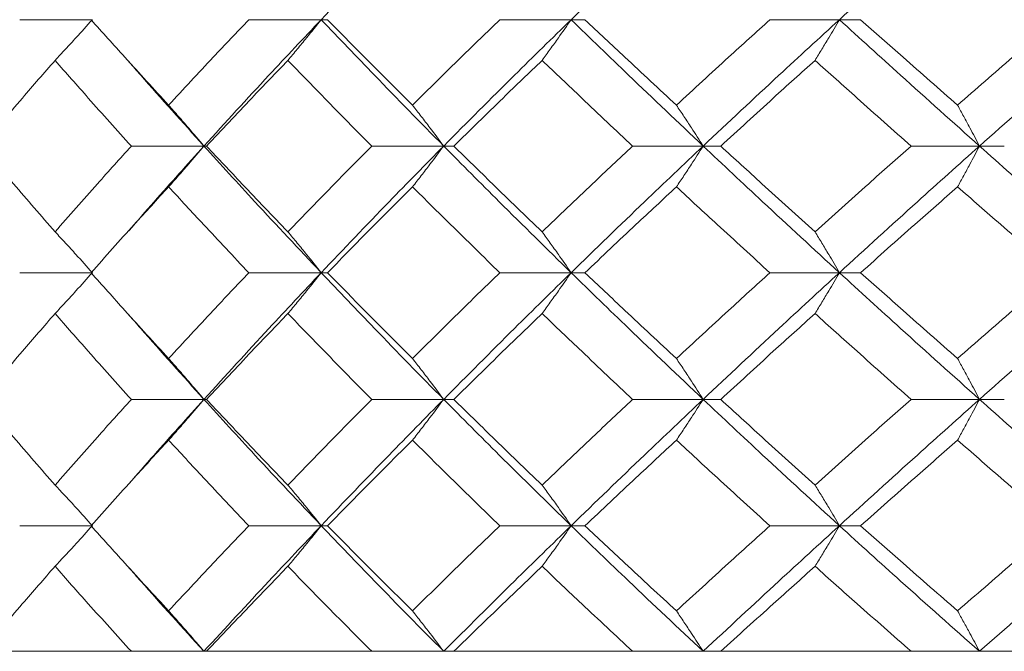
# Model space of a CAD drawing. Header units: inches. Extents: x -4.1 to 22.6, y -10.2 to 17.8.
# Tile 78 of 142: x 11.395 to 11.87, y -0.387 to -0.082. Entities that reach past the tile are written whole.
import ezdxf

# ---------------------------------------------------------------- set-up
doc = ezdxf.new("R2010")
doc.units = ezdxf.units.IN
doc.header["$MEASUREMENT"] = 0

msp = doc.modelspace()

# ---------------------------------------------------------------- linework, layer by layer
at = {"color": 7, "linetype": 'Continuous', "lineweight": 15}
for p, q in [((11.43024, -0.08234), (11.39519, -0.08234)), ((11.54067, -0.08234), (11.50574, -0.08234)), ((11.54067, -0.08234), (11.54371, -0.08234)), ((11.66126, -0.08234), (11.62684, -0.08234)), ((11.66126, -0.08234), (11.66794, -0.08234)), ((11.7907, -0.08234), (11.75717, -0.08234)), ((11.7907, -0.08234), (11.80094, -0.08234)), ((11.4841, -0.1433), (11.44907, -0.1433)), ((11.4841, -0.1433), (11.48531, -0.1433)), ((11.59977, -0.1433), (11.56505, -0.1433)), ((11.59977, -0.1433), (11.60464, -0.1433)), ((11.72496, -0.1433), (11.69094, -0.1433)), ((11.72496, -0.1433), (11.73343, -0.1433)), ((11.85829, -0.1433), (11.82534, -0.1433)), ((11.85829, -0.1433), (11.87027, -0.1433)), ((11.44746, -0.18452), (11.44743, -0.18452)), ((11.43024, -0.20442), (11.39519, -0.20442)), ((11.54067, -0.20442), (11.50574, -0.20442)), ((11.54067, -0.20442), (11.54371, -0.20442)), ((11.66126, -0.20442), (11.62684, -0.20442)), ((11.66126, -0.20442), (11.66794, -0.20442)), ((11.7907, -0.20442), (11.75717, -0.20442)), ((11.7907, -0.20442), (11.80094, -0.20442)), ((11.4841, -0.26554), (11.44907, -0.26554)), ((11.4841, -0.26554), (11.48531, -0.26554)), ((11.59977, -0.26554), (11.56505, -0.26554)), ((11.59977, -0.26554), (11.60464, -0.26554)), ((11.72496, -0.26554), (11.69094, -0.26554)), ((11.72496, -0.26554), (11.73343, -0.26554)), ((11.85829, -0.26554), (11.82534, -0.26554)), ((11.85829, -0.26554), (11.87027, -0.26554)), ((11.44746, -0.30669), (11.44743, -0.30669)), ((11.43024, -0.3265), (11.39519, -0.3265)), ((11.54067, -0.3265), (11.50574, -0.3265)), ((11.54067, -0.3265), (11.54371, -0.3265)), ((11.66126, -0.3265), (11.62684, -0.3265)), ((11.66126, -0.3265), (11.66794, -0.3265)), ((11.7907, -0.3265), (11.75717, -0.3265)), ((11.7907, -0.3265), (11.80094, -0.3265)), ((11.00063, -0.38712), (13.93663, -0.38712)), ((11.44907, -0.38712), (11.37676, -0.38712)), ((11.56505, -0.38712), (11.48531, -0.38712)), ((11.69094, -0.38712), (11.60464, -0.38712)), ((11.82534, -0.38712), (11.73343, -0.38712)), ((11.9668, -0.38712), (11.87027, -0.38712))]:
    msp.add_line(p, q, dxfattribs=at)
for points, knots in [([(11.54067, -0.08234), (11.55154, -0.07099), (11.57093, -0.05075), (11.59097, -0.03058), (11.59977, -0.02172)], [0, 0, 0, 0, 0.560759, 1, 1, 1, 1]), ([(11.66126, -0.08234), (11.67301, -0.07099), (11.69397, -0.05075), (11.7155, -0.03058), (11.72496, -0.02172)], [0, 0, 0, 0, 0.560759, 1, 1, 1, 1]), ([(11.7907, -0.08234), (11.8032, -0.07099), (11.8255, -0.05075), (11.84829, -0.03058), (11.85829, -0.02172)], [0, 0, 0, 0, 0.560759, 1, 1, 1, 1]), ([(11.41225, -0.10197), (11.41394, -0.10017), (11.41731, -0.09656), (11.42332, -0.09003), (11.42761, -0.08526), (11.43024, -0.08234)], [0, 0, 0, 0, 0.279168, 0.558336, 1, 1, 1, 1]), ([(11.46705, -0.12361), (11.45997, -0.1159), (11.44735, -0.10213), (11.43503, -0.08838), (11.42962, -0.08234)], [0, 0, 0, 0, 0.560339, 1, 1, 1, 1]), ([(11.46705, -0.12361), (11.47419, -0.1159), (11.48693, -0.10213), (11.5, -0.08838), (11.50574, -0.08234)], [0, 0, 0, 0, 0.560339, 1, 1, 1, 1]), ([(11.4841, -0.1433), (11.49449, -0.1319), (11.51302, -0.11156), (11.53222, -0.09126), (11.54067, -0.08234)], [0, 0, 0, 0, 0.560458, 1, 1, 1, 1]), ([(11.52459, -0.10197), (11.5261, -0.10017), (11.52911, -0.09656), (11.53448, -0.09003), (11.53832, -0.08526), (11.54067, -0.08234)], [0, 0, 0, 0, 0.279168, 0.558336, 1, 1, 1, 1]), ([(11.59977, -0.1433), (11.58857, -0.1319), (11.56858, -0.11156), (11.54919, -0.09126), (11.54067, -0.08234)], [0, 0, 0, 0, 0.560458, 1, 1, 1, 1]), ([(11.58472, -0.12361), (11.57699, -0.1159), (11.56319, -0.10213), (11.54966, -0.08838), (11.54371, -0.08234)], [0, 0, 0, 0, 0.560339, 1, 1, 1, 1]), ([(11.58472, -0.12361), (11.59251, -0.1159), (11.60642, -0.10213), (11.6206, -0.08838), (11.62684, -0.08234)], [0, 0, 0, 0, 0.560339, 1, 1, 1, 1]), ([(11.59977, -0.1433), (11.6111, -0.1319), (11.63131, -0.11156), (11.65211, -0.09126), (11.66126, -0.08234)], [0, 0, 0, 0, 0.560458, 1, 1, 1, 1]), ([(11.64727, -0.10197), (11.64858, -0.10017), (11.65121, -0.09656), (11.65588, -0.09003), (11.65921, -0.08526), (11.66126, -0.08234)], [0, 0, 0, 0, 0.279168, 0.558336, 1, 1, 1, 1]), ([(11.72496, -0.1433), (11.71292, -0.1319), (11.69145, -0.11156), (11.67048, -0.09126), (11.66126, -0.08234)], [0, 0, 0, 0, 0.560458, 1, 1, 1, 1]), ([(11.71208, -0.12361), (11.70377, -0.1159), (11.68894, -0.10213), (11.67435, -0.08838), (11.66794, -0.08234)], [0, 0, 0, 0, 0.560339, 1, 1, 1, 1]), ([(11.71208, -0.12361), (11.72043, -0.1159), (11.73535, -0.10213), (11.7505, -0.08838), (11.75717, -0.08234)], [0, 0, 0, 0, 0.560339, 1, 1, 1, 1]), ([(11.72496, -0.1433), (11.7371, -0.1319), (11.75877, -0.11156), (11.78095, -0.09126), (11.7907, -0.08234)], [0, 0, 0, 0, 0.560458, 1, 1, 1, 1]), ([(11.77895, -0.10197), (11.78005, -0.10017), (11.78226, -0.09656), (11.78618, -0.09003), (11.78898, -0.08526), (11.7907, -0.08234)], [0, 0, 0, 0, 0.279168, 0.558336, 1, 1, 1, 1]), ([(11.85829, -0.1433), (11.84555, -0.1319), (11.82282, -0.11156), (11.80051, -0.09126), (11.7907, -0.08234)], [0, 0, 0, 0, 0.560458, 1, 1, 1, 1]), ([(11.84772, -0.12361), (11.83893, -0.1159), (11.82325, -0.10213), (11.80775, -0.08838), (11.80094, -0.08234)], [0, 0, 0, 0, 0.560339, 1, 1, 1, 1]), ([(11.84772, -0.12361), (11.85655, -0.1159), (11.87231, -0.10213), (11.88827, -0.08838), (11.89529, -0.08234)], [0, 0, 0, 0, 0.560339, 1, 1, 1, 1]), ([(11.85829, -0.1433), (11.87112, -0.1319), (11.89401, -0.11156), (11.91732, -0.09126), (11.92756, -0.08234)], [0, 0, 0, 0, 0.560458, 1, 1, 1, 1]), ([(11.37676, -0.1433), (11.3833, -0.13557), (11.39496, -0.12179), (11.40697, -0.10803), (11.41225, -0.10197)], [0, 0, 0, 0, 0.5602736, 1, 1, 1, 1]), ([(11.44907, -0.1433), (11.44211, -0.13557), (11.42968, -0.12179), (11.41757, -0.10803), (11.41225, -0.10197)], [0, 0, 0, 0, 0.560274, 1, 1, 1, 1]), ([(11.4841, -0.1433), (11.47383, -0.1319), (11.46157, -0.1183), (11.44976, -0.10473), (11.44785, -0.10253)], [0, 0, 0, 0, 0.838354, 1, 1, 1, 1]), ([(11.48531, -0.1433), (11.49257, -0.13557), (11.50551, -0.12179), (11.51876, -0.10803), (11.52459, -0.10197)], [0, 0, 0, 0, 0.560274, 1, 1, 1, 1]), ([(11.56505, -0.1433), (11.55742, -0.13557), (11.5438, -0.12179), (11.53046, -0.10803), (11.52459, -0.10197)], [0, 0, 0, 0, 0.560274, 1, 1, 1, 1]), ([(11.60464, -0.1433), (11.61253, -0.13557), (11.62661, -0.12179), (11.64096, -0.10803), (11.64727, -0.10197)], [0, 0, 0, 0, 0.560274, 1, 1, 1, 1]), ([(11.69094, -0.1433), (11.68272, -0.13557), (11.66805, -0.12179), (11.65362, -0.10803), (11.64727, -0.10197)], [0, 0, 0, 0, 0.560274, 1, 1, 1, 1]), ([(11.73343, -0.1433), (11.74187, -0.13557), (11.75693, -0.12179), (11.77223, -0.10803), (11.77895, -0.10197)], [0, 0, 0, 0, 0.560274, 1, 1, 1, 1]), ([(11.82534, -0.1433), (11.81663, -0.13557), (11.80107, -0.12179), (11.78571, -0.10803), (11.77895, -0.10197)], [0, 0, 0, 0, 0.560274, 1, 1, 1, 1]), ([(11.46705, -0.12361), (11.46865, -0.12541), (11.47184, -0.12903), (11.47754, -0.13557), (11.48161, -0.14036), (11.4841, -0.1433)], [0, 0, 0, 0, 0.27887, 0.557739, 1, 1, 1, 1]), ([(11.58472, -0.12361), (11.58613, -0.12541), (11.58895, -0.12903), (11.59398, -0.13557), (11.59757, -0.14036), (11.59977, -0.1433)], [0, 0, 0, 0, 0.27887, 0.557739, 1, 1, 1, 1]), ([(11.71208, -0.12361), (11.71328, -0.12541), (11.7157, -0.12903), (11.72, -0.13557), (11.72307, -0.14036), (11.72496, -0.1433)], [0, 0, 0, 0, 0.27887, 0.557739, 1, 1, 1, 1]), ([(11.84772, -0.12361), (11.84871, -0.12541), (11.85069, -0.12903), (11.85422, -0.13557), (11.85675, -0.14036), (11.85829, -0.1433)], [0, 0, 0, 0, 0.27887, 0.557739, 1, 1, 1, 1]), ([(11.41225, -0.1847), (11.40554, -0.17696), (11.39355, -0.16316), (11.38189, -0.14936), (11.37676, -0.1433)], [0, 0, 0, 0, 0.560136, 1, 1, 1, 1]), ([(11.41225, -0.1847), (11.41904, -0.17696), (11.43115, -0.16316), (11.44359, -0.14936), (11.44907, -0.1433)], [0, 0, 0, 0, 0.560136, 1, 1, 1, 1]), ([(11.44789, -0.18416), (11.45193, -0.1795), (11.46374, -0.16587), (11.47603, -0.15225), (11.4841, -0.1433)], [0, 0, 0, 0, 0.3421281, 1, 1, 1, 1]), ([(11.46705, -0.163), (11.46865, -0.16119), (11.47184, -0.15758), (11.47754, -0.15103), (11.48161, -0.14624), (11.4841, -0.1433)], [0, 0, 0, 0, 0.278775, 0.557551, 1, 1, 1, 1]), ([(11.54067, -0.20442), (11.52993, -0.193), (11.51077, -0.17262), (11.49225, -0.15225), (11.4841, -0.1433)], [0, 0, 0, 0, 0.5601553, 1, 1, 1, 1]), ([(11.52459, -0.1847), (11.51718, -0.17696), (11.50394, -0.16316), (11.49101, -0.14936), (11.48531, -0.1433)], [0, 0, 0, 0, 0.560136, 1, 1, 1, 1]), ([(11.52459, -0.1847), (11.53207, -0.17696), (11.54541, -0.16316), (11.55905, -0.14936), (11.56505, -0.1433)], [0, 0, 0, 0, 0.5601361, 1, 1, 1, 1]), ([(11.54067, -0.20442), (11.55154, -0.193), (11.57094, -0.17262), (11.59096, -0.15225), (11.59977, -0.1433)], [0, 0, 0, 0, 0.560155, 1, 1, 1, 1]), ([(11.58472, -0.163), (11.58613, -0.16119), (11.58895, -0.15758), (11.59398, -0.15103), (11.59757, -0.14624), (11.59977, -0.1433)], [0, 0, 0, 0, 0.278775, 0.557551, 1, 1, 1, 1]), ([(11.66126, -0.20442), (11.64963, -0.193), (11.62886, -0.17262), (11.60866, -0.15225), (11.59977, -0.1433)], [0, 0, 0, 0, 0.560155, 1, 1, 1, 1]), ([(11.64727, -0.1847), (11.63924, -0.17696), (11.62491, -0.16316), (11.61083, -0.14936), (11.60464, -0.1433)], [0, 0, 0, 0, 0.560136, 1, 1, 1, 1]), ([(11.64727, -0.1847), (11.65536, -0.17696), (11.66979, -0.16316), (11.68448, -0.14936), (11.69094, -0.1433)], [0, 0, 0, 0, 0.560136, 1, 1, 1, 1]), ([(11.66126, -0.20442), (11.67301, -0.193), (11.69398, -0.17262), (11.7155, -0.15225), (11.72496, -0.1433)], [0, 0, 0, 0, 0.560155, 1, 1, 1, 1]), ([(11.71208, -0.163), (11.71328, -0.16119), (11.7157, -0.15758), (11.72, -0.15103), (11.72307, -0.14624), (11.72496, -0.1433)], [0, 0, 0, 0, 0.278775, 0.557551, 1, 1, 1, 1]), ([(11.7907, -0.20442), (11.77829, -0.193), (11.75615, -0.17262), (11.73449, -0.15225), (11.72496, -0.1433)], [0, 0, 0, 0, 0.560155, 1, 1, 1, 1]), ([(11.77895, -0.1847), (11.77039, -0.17696), (11.75511, -0.16316), (11.74005, -0.14936), (11.73343, -0.1433)], [0, 0, 0, 0, 0.560136, 1, 1, 1, 1]), ([(11.77895, -0.1847), (11.78756, -0.17696), (11.80292, -0.16316), (11.81849, -0.14936), (11.82534, -0.1433)], [0, 0, 0, 0, 0.560136, 1, 1, 1, 1]), ([(11.7907, -0.20442), (11.8032, -0.193), (11.82551, -0.17262), (11.84828, -0.15225), (11.85829, -0.1433)], [0, 0, 0, 0, 0.560155, 1, 1, 1, 1]), ([(11.84772, -0.163), (11.84871, -0.16119), (11.85069, -0.15758), (11.85422, -0.15103), (11.85675, -0.14624), (11.85829, -0.1433)], [0, 0, 0, 0, 0.2787754, 0.5575509, 1, 1, 1, 1]), ([(11.92756, -0.20442), (11.91453, -0.193), (11.89125, -0.17262), (11.86836, -0.15225), (11.85829, -0.1433)], [0, 0, 0, 0, 0.560155, 1, 1, 1, 1]), ([(11.42962, -0.20442), (11.43652, -0.19669), (11.44884, -0.18288), (11.46148, -0.16907), (11.46705, -0.163)], [0, 0, 0, 0, 0.560071, 1, 1, 1, 1]), ([(11.50574, -0.20442), (11.49843, -0.19669), (11.48539, -0.18288), (11.47265, -0.16907), (11.46705, -0.163)], [0, 0, 0, 0, 0.560071, 1, 1, 1, 1]), ([(11.54371, -0.20442), (11.55129, -0.19669), (11.56482, -0.18288), (11.57864, -0.16907), (11.58472, -0.163)], [0, 0, 0, 0, 0.560071, 1, 1, 1, 1]), ([(11.62684, -0.20442), (11.61891, -0.19669), (11.60474, -0.18288), (11.59083, -0.16907), (11.58472, -0.163)], [0, 0, 0, 0, 0.560071, 1, 1, 1, 1]), ([(11.66794, -0.20442), (11.67611, -0.19669), (11.6907, -0.18288), (11.70555, -0.16907), (11.71208, -0.163)], [0, 0, 0, 0, 0.560071, 1, 1, 1, 1]), ([(11.75717, -0.20442), (11.74869, -0.19669), (11.73355, -0.18288), (11.71864, -0.16907), (11.71208, -0.163)], [0, 0, 0, 0, 0.560071, 1, 1, 1, 1]), ([(11.80094, -0.20442), (11.80961, -0.19669), (11.82511, -0.18288), (11.84081, -0.16907), (11.84772, -0.163)], [0, 0, 0, 0, 0.5600706, 1, 1, 1, 1]), ([(11.89529, -0.20442), (11.88636, -0.19669), (11.87041, -0.18288), (11.85465, -0.16907), (11.84772, -0.163)], [0, 0, 0, 0, 0.5600706, 1, 1, 1, 1]), ([(11.41225, -0.1847), (11.41394, -0.1865), (11.41731, -0.19012), (11.42331, -0.19668), (11.42761, -0.20148), (11.43024, -0.20442)], [0, 0, 0, 0, 0.278676, 0.557352, 1, 1, 1, 1]), ([(11.52459, -0.1847), (11.5261, -0.1865), (11.52911, -0.19012), (11.53447, -0.19668), (11.53831, -0.20148), (11.54067, -0.20442)], [0, 0, 0, 0, 0.278676, 0.5573521, 1, 1, 1, 1]), ([(11.64727, -0.1847), (11.64858, -0.1865), (11.6512, -0.19012), (11.65587, -0.19668), (11.65921, -0.20148), (11.66126, -0.20442)], [0, 0, 0, 0, 0.278676, 0.557352, 1, 1, 1, 1]), ([(11.77895, -0.1847), (11.78005, -0.1865), (11.78225, -0.19012), (11.78617, -0.19668), (11.78898, -0.20148), (11.7907, -0.20442)], [0, 0, 0, 0, 0.278676, 0.557352, 1, 1, 1, 1]), ([(11.41225, -0.22414), (11.41394, -0.22233), (11.41731, -0.21872), (11.42331, -0.21216), (11.42761, -0.20736), (11.43024, -0.20442)], [0, 0, 0, 0, 0.278676, 0.557352, 1, 1, 1, 1]), ([(11.46705, -0.24584), (11.45997, -0.23811), (11.44734, -0.2243), (11.43503, -0.2105), (11.42962, -0.20442)], [0, 0, 0, 0, 0.559933, 1, 1, 1, 1]), ([(11.46705, -0.24584), (11.47419, -0.23811), (11.48694, -0.2243), (11.49999, -0.2105), (11.50574, -0.20442)], [0, 0, 0, 0, 0.559933, 1, 1, 1, 1]), ([(11.4841, -0.26554), (11.49449, -0.25414), (11.51303, -0.23377), (11.53222, -0.21339), (11.54067, -0.20442)], [0, 0, 0, 0, 0.559853, 1, 1, 1, 1]), ([(11.52459, -0.22414), (11.5261, -0.22233), (11.52911, -0.21872), (11.53447, -0.21216), (11.53831, -0.20736), (11.54067, -0.20442)], [0, 0, 0, 0, 0.278676, 0.557352, 1, 1, 1, 1]), ([(11.59977, -0.26554), (11.58857, -0.25414), (11.56857, -0.23377), (11.5492, -0.21339), (11.54067, -0.20442)], [0, 0, 0, 0, 0.559853, 1, 1, 1, 1]), ([(11.58472, -0.24584), (11.57699, -0.23811), (11.56318, -0.2243), (11.54966, -0.2105), (11.54371, -0.20442)], [0, 0, 0, 0, 0.559933, 1, 1, 1, 1]), ([(11.58472, -0.24584), (11.59251, -0.23811), (11.60642, -0.2243), (11.6206, -0.2105), (11.62684, -0.20442)], [0, 0, 0, 0, 0.559933, 1, 1, 1, 1]), ([(11.59977, -0.26554), (11.61109, -0.25414), (11.63132, -0.23377), (11.65211, -0.21339), (11.66126, -0.20442)], [0, 0, 0, 0, 0.559853, 1, 1, 1, 1]), ([(11.64727, -0.22414), (11.64858, -0.22233), (11.6512, -0.21872), (11.65587, -0.21216), (11.65921, -0.20736), (11.66126, -0.20442)], [0, 0, 0, 0, 0.278676, 0.557352, 1, 1, 1, 1]), ([(11.72496, -0.26554), (11.71293, -0.25414), (11.69143, -0.23377), (11.67048, -0.21339), (11.66126, -0.20442)], [0, 0, 0, 0, 0.559853, 1, 1, 1, 1]), ([(11.71208, -0.24584), (11.70377, -0.23811), (11.68894, -0.2243), (11.67435, -0.2105), (11.66794, -0.20442)], [0, 0, 0, 0, 0.559933, 1, 1, 1, 1]), ([(11.71208, -0.24584), (11.72043, -0.23811), (11.73535, -0.2243), (11.7505, -0.2105), (11.75717, -0.20442)], [0, 0, 0, 0, 0.559933, 1, 1, 1, 1]), ([(11.72496, -0.26554), (11.7371, -0.25414), (11.75878, -0.23377), (11.78094, -0.21339), (11.7907, -0.20442)], [0, 0, 0, 0, 0.559853, 1, 1, 1, 1]), ([(11.77895, -0.22414), (11.78005, -0.22233), (11.78225, -0.21872), (11.78617, -0.21216), (11.78898, -0.20736), (11.7907, -0.20442)], [0, 0, 0, 0, 0.278676, 0.557352, 1, 1, 1, 1]), ([(11.85829, -0.26554), (11.84556, -0.25414), (11.82281, -0.23377), (11.80051, -0.21339), (11.7907, -0.20442)], [0, 0, 0, 0, 0.559853, 1, 1, 1, 1]), ([(11.84772, -0.24584), (11.83893, -0.23811), (11.82324, -0.2243), (11.80775, -0.2105), (11.80094, -0.20442)], [0, 0, 0, 0, 0.559933, 1, 1, 1, 1]), ([(11.84772, -0.24584), (11.85655, -0.23811), (11.87232, -0.2243), (11.88827, -0.2105), (11.89529, -0.20442)], [0, 0, 0, 0, 0.559933, 1, 1, 1, 1]), ([(11.85829, -0.26554), (11.87112, -0.25414), (11.89402, -0.23377), (11.91731, -0.21339), (11.92756, -0.20442)], [0, 0, 0, 0, 0.559853, 1, 1, 1, 1]), ([(11.37676, -0.26554), (11.3833, -0.25782), (11.39497, -0.24402), (11.40697, -0.23022), (11.41225, -0.22414)], [0, 0, 0, 0, 0.559868, 1, 1, 1, 1]), ([(11.44907, -0.26554), (11.44211, -0.25782), (11.42968, -0.24402), (11.41758, -0.23022), (11.41225, -0.22414)], [0, 0, 0, 0, 0.559868, 1, 1, 1, 1]), ([(11.4841, -0.26554), (11.47383, -0.25414), (11.46156, -0.24053), (11.44976, -0.22691), (11.44785, -0.2247)], [0, 0, 0, 0, 0.837682, 1, 1, 1, 1]), ([(11.48531, -0.26554), (11.49256, -0.25782), (11.50551, -0.24402), (11.51876, -0.23022), (11.52459, -0.22414)], [0, 0, 0, 0, 0.559868, 1, 1, 1, 1]), ([(11.56505, -0.26554), (11.55742, -0.25782), (11.54379, -0.24402), (11.53046, -0.23022), (11.52459, -0.22414)], [0, 0, 0, 0, 0.559868, 1, 1, 1, 1]), ([(11.60464, -0.26554), (11.61253, -0.25782), (11.62661, -0.24402), (11.64096, -0.23022), (11.64727, -0.22414)], [0, 0, 0, 0, 0.559868, 1, 1, 1, 1]), ([(11.69094, -0.26554), (11.68272, -0.25782), (11.66804, -0.24402), (11.65362, -0.23022), (11.64727, -0.22414)], [0, 0, 0, 0, 0.5598675, 1, 1, 1, 1]), ([(11.73343, -0.26554), (11.74187, -0.25782), (11.75694, -0.24402), (11.77222, -0.23022), (11.77895, -0.22414)], [0, 0, 0, 0, 0.5598675, 1, 1, 1, 1]), ([(11.82534, -0.26554), (11.81663, -0.25782), (11.80106, -0.24402), (11.78571, -0.23022), (11.77895, -0.22414)], [0, 0, 0, 0, 0.559868, 1, 1, 1, 1]), ([(11.46705, -0.24584), (11.46865, -0.24765), (11.47184, -0.25126), (11.47754, -0.25781), (11.48161, -0.2626), (11.4841, -0.26554)], [0, 0, 0, 0, 0.278775, 0.557551, 1, 1, 1, 1]), ([(11.58472, -0.24584), (11.58613, -0.24765), (11.58895, -0.25126), (11.59398, -0.25781), (11.59757, -0.2626), (11.59977, -0.26554)], [0, 0, 0, 0, 0.278775, 0.557551, 1, 1, 1, 1]), ([(11.71208, -0.24584), (11.71328, -0.24765), (11.7157, -0.25126), (11.72, -0.25781), (11.72307, -0.2626), (11.72496, -0.26554)], [0, 0, 0, 0, 0.278775, 0.557551, 1, 1, 1, 1]), ([(11.84772, -0.24584), (11.84871, -0.24765), (11.85069, -0.25126), (11.85422, -0.25781), (11.85675, -0.2626), (11.85829, -0.26554)], [0, 0, 0, 0, 0.278775, 0.557551, 1, 1, 1, 1]), ([(11.41225, -0.30687), (11.40554, -0.29916), (11.39354, -0.28539), (11.38189, -0.27161), (11.37676, -0.26554)], [0, 0, 0, 0, 0.55973, 1, 1, 1, 1]), ([(11.41225, -0.30687), (11.41903, -0.29916), (11.43115, -0.28539), (11.44359, -0.27161), (11.44907, -0.26554)], [0, 0, 0, 0, 0.55973, 1, 1, 1, 1]), ([(11.44789, -0.30632), (11.45192, -0.30168), (11.46375, -0.28811), (11.47602, -0.2745), (11.4841, -0.26554)], [0, 0, 0, 0, 0.3414321, 1, 1, 1, 1]), ([(11.46705, -0.28523), (11.46865, -0.28342), (11.47184, -0.27981), (11.47754, -0.27327), (11.48161, -0.26848), (11.4841, -0.26554)], [0, 0, 0, 0, 0.2788696, 0.5577393, 1, 1, 1, 1]), ([(11.54067, -0.3265), (11.52993, -0.31514), (11.51075, -0.29484), (11.49225, -0.2745), (11.4841, -0.26554)], [0, 0, 0, 0, 0.55955, 1, 1, 1, 1]), ([(11.52459, -0.30687), (11.51718, -0.29916), (11.50394, -0.28539), (11.49101, -0.27161), (11.48531, -0.26554)], [0, 0, 0, 0, 0.55973, 1, 1, 1, 1]), ([(11.52459, -0.30687), (11.53206, -0.29916), (11.54542, -0.28539), (11.55905, -0.27161), (11.56505, -0.26554)], [0, 0, 0, 0, 0.55973, 1, 1, 1, 1]), ([(11.54067, -0.3265), (11.55153, -0.31514), (11.57095, -0.29484), (11.59096, -0.2745), (11.59977, -0.26554)], [0, 0, 0, 0, 0.55955, 1, 1, 1, 1]), ([(11.58472, -0.28523), (11.58613, -0.28342), (11.58895, -0.27981), (11.59398, -0.27327), (11.59757, -0.26848), (11.59977, -0.26554)], [0, 0, 0, 0, 0.27887, 0.557739, 1, 1, 1, 1]), ([(11.66126, -0.3265), (11.64963, -0.31514), (11.62885, -0.29484), (11.60866, -0.2745), (11.59977, -0.26554)], [0, 0, 0, 0, 0.55955, 1, 1, 1, 1]), ([(11.64727, -0.30687), (11.63924, -0.29916), (11.6249, -0.28539), (11.61083, -0.27161), (11.60464, -0.26554)], [0, 0, 0, 0, 0.55973, 1, 1, 1, 1]), ([(11.64727, -0.30687), (11.65535, -0.29916), (11.66979, -0.28539), (11.68447, -0.27161), (11.69094, -0.26554)], [0, 0, 0, 0, 0.55973, 1, 1, 1, 1]), ([(11.66126, -0.3265), (11.673, -0.31514), (11.694, -0.29484), (11.71549, -0.2745), (11.72496, -0.26554)], [0, 0, 0, 0, 0.55955, 1, 1, 1, 1]), ([(11.71208, -0.28523), (11.71328, -0.28342), (11.7157, -0.27981), (11.72, -0.27327), (11.72307, -0.26848), (11.72496, -0.26554)], [0, 0, 0, 0, 0.27887, 0.557739, 1, 1, 1, 1]), ([(11.7907, -0.3265), (11.7783, -0.31514), (11.75614, -0.29484), (11.73449, -0.2745), (11.72496, -0.26554)], [0, 0, 0, 0, 0.55955, 1, 1, 1, 1]), ([(11.77895, -0.30687), (11.7704, -0.29916), (11.75511, -0.28539), (11.74006, -0.27161), (11.73343, -0.26554)], [0, 0, 0, 0, 0.55973, 1, 1, 1, 1]), ([(11.77895, -0.30687), (11.78755, -0.29916), (11.80292, -0.28539), (11.81849, -0.27161), (11.82534, -0.26554)], [0, 0, 0, 0, 0.55973, 1, 1, 1, 1]), ([(11.7907, -0.3265), (11.80319, -0.31514), (11.82553, -0.29484), (11.84828, -0.2745), (11.85829, -0.26554)], [0, 0, 0, 0, 0.55955, 1, 1, 1, 1]), ([(11.84772, -0.28523), (11.84871, -0.28342), (11.85069, -0.27981), (11.85422, -0.27327), (11.85675, -0.26848), (11.85829, -0.26554)], [0, 0, 0, 0, 0.2788696, 0.5577393, 1, 1, 1, 1]), ([(11.92756, -0.3265), (11.91453, -0.31514), (11.89124, -0.29484), (11.86837, -0.2745), (11.85829, -0.26554)], [0, 0, 0, 0, 0.55955, 1, 1, 1, 1]), ([(11.42962, -0.3265), (11.43652, -0.3188), (11.44884, -0.30506), (11.46148, -0.29129), (11.46705, -0.28523)], [0, 0, 0, 0, 0.559665, 1, 1, 1, 1]), ([(11.50574, -0.3265), (11.49844, -0.3188), (11.48538, -0.30506), (11.47265, -0.29129), (11.46705, -0.28523)], [0, 0, 0, 0, 0.559665, 1, 1, 1, 1]), ([(11.54371, -0.3265), (11.55129, -0.3188), (11.56483, -0.30506), (11.57864, -0.29129), (11.58472, -0.28523)], [0, 0, 0, 0, 0.559665, 1, 1, 1, 1]), ([(11.62684, -0.3265), (11.61891, -0.3188), (11.60473, -0.30506), (11.59084, -0.29129), (11.58472, -0.28523)], [0, 0, 0, 0, 0.559665, 1, 1, 1, 1]), ([(11.66794, -0.3265), (11.67611, -0.3188), (11.69071, -0.30506), (11.70554, -0.29129), (11.71208, -0.28523)], [0, 0, 0, 0, 0.5596645, 1, 1, 1, 1]), ([(11.75717, -0.3265), (11.74869, -0.3188), (11.73354, -0.30506), (11.71864, -0.29129), (11.71208, -0.28523)], [0, 0, 0, 0, 0.559665, 1, 1, 1, 1]), ([(11.80094, -0.3265), (11.80961, -0.3188), (11.82512, -0.30506), (11.84081, -0.29129), (11.84772, -0.28523)], [0, 0, 0, 0, 0.559665, 1, 1, 1, 1]), ([(11.89529, -0.3265), (11.88636, -0.3188), (11.87041, -0.30506), (11.85466, -0.29129), (11.84772, -0.28523)], [0, 0, 0, 0, 0.559665, 1, 1, 1, 1]), ([(11.41225, -0.30687), (11.41394, -0.30867), (11.41731, -0.31228), (11.42332, -0.3188), (11.42761, -0.32358), (11.43024, -0.3265)], [0, 0, 0, 0, 0.279168, 0.558336, 1, 1, 1, 1]), ([(11.52459, -0.30687), (11.5261, -0.30867), (11.52911, -0.31228), (11.53448, -0.3188), (11.53832, -0.32358), (11.54067, -0.3265)], [0, 0, 0, 0, 0.279168, 0.558336, 1, 1, 1, 1]), ([(11.64727, -0.30687), (11.64858, -0.30867), (11.65121, -0.31228), (11.65588, -0.3188), (11.65921, -0.32358), (11.66126, -0.3265)], [0, 0, 0, 0, 0.279168, 0.558336, 1, 1, 1, 1]), ([(11.77895, -0.30687), (11.78005, -0.30867), (11.78226, -0.31228), (11.78618, -0.3188), (11.78898, -0.32358), (11.7907, -0.3265)], [0, 0, 0, 0, 0.2791678, 0.5583356, 1, 1, 1, 1]), ([(11.41225, -0.3461), (11.41394, -0.3443), (11.41732, -0.3407), (11.42333, -0.33418), (11.42761, -0.32942), (11.43024, -0.3265)], [0, 0, 0, 0, 0.279356, 0.558712, 1, 1, 1, 1]), ([(11.46705, -0.36761), (11.45998, -0.35995), (11.44734, -0.34626), (11.43503, -0.33254), (11.42962, -0.3265)], [0, 0, 0, 0, 0.5595273, 1, 1, 1, 1]), ([(11.46705, -0.36761), (11.47419, -0.35995), (11.48694, -0.34626), (11.49999, -0.33254), (11.50574, -0.3265)], [0, 0, 0, 0, 0.559527, 1, 1, 1, 1]), ([(11.4841, -0.38712), (11.49448, -0.37584), (11.51304, -0.35566), (11.53222, -0.33542), (11.54067, -0.3265)], [0, 0, 0, 0, 0.559248, 1, 1, 1, 1]), ([(11.52459, -0.3461), (11.5261, -0.3443), (11.52912, -0.3407), (11.53449, -0.33418), (11.53832, -0.32942), (11.54067, -0.3265)], [0, 0, 0, 0, 0.279356, 0.5587121, 1, 1, 1, 1]), ([(11.59977, -0.38712), (11.58858, -0.37584), (11.56856, -0.35566), (11.5492, -0.33542), (11.54067, -0.3265)], [0, 0, 0, 0, 0.5592483, 1, 1, 1, 1]), ([(11.58472, -0.36761), (11.57699, -0.35995), (11.56317, -0.34626), (11.54966, -0.33254), (11.54371, -0.3265)], [0, 0, 0, 0, 0.559527, 1, 1, 1, 1]), ([(11.58472, -0.36761), (11.59251, -0.35995), (11.60643, -0.34626), (11.6206, -0.33254), (11.62684, -0.3265)], [0, 0, 0, 0, 0.559527, 1, 1, 1, 1]), ([(11.59977, -0.38712), (11.61109, -0.37584), (11.63133, -0.35566), (11.6521, -0.33542), (11.66126, -0.3265)], [0, 0, 0, 0, 0.559248, 1, 1, 1, 1]), ([(11.64727, -0.3461), (11.64859, -0.3443), (11.65121, -0.3407), (11.65588, -0.33418), (11.65922, -0.32942), (11.66126, -0.3265)], [0, 0, 0, 0, 0.279356, 0.558712, 1, 1, 1, 1]), ([(11.72496, -0.38712), (11.71293, -0.37584), (11.69142, -0.35566), (11.67049, -0.33542), (11.66126, -0.3265)], [0, 0, 0, 0, 0.559248, 1, 1, 1, 1]), ([(11.71208, -0.36761), (11.70377, -0.35995), (11.68893, -0.34626), (11.67436, -0.33254), (11.66794, -0.3265)], [0, 0, 0, 0, 0.559527, 1, 1, 1, 1]), ([(11.71208, -0.36761), (11.72043, -0.35995), (11.73536, -0.34626), (11.7505, -0.33254), (11.75717, -0.3265)], [0, 0, 0, 0, 0.559527, 1, 1, 1, 1]), ([(11.72496, -0.38712), (11.7371, -0.37584), (11.7588, -0.35566), (11.78094, -0.33542), (11.7907, -0.3265)], [0, 0, 0, 0, 0.559248, 1, 1, 1, 1]), ([(11.77895, -0.3461), (11.78006, -0.3443), (11.78226, -0.3407), (11.78618, -0.33418), (11.78898, -0.32942), (11.7907, -0.3265)], [0, 0, 0, 0, 0.279356, 0.558712, 1, 1, 1, 1]), ([(11.85829, -0.38712), (11.84556, -0.37584), (11.8228, -0.35566), (11.80052, -0.33542), (11.7907, -0.3265)], [0, 0, 0, 0, 0.559248, 1, 1, 1, 1]), ([(11.84772, -0.36761), (11.83893, -0.35995), (11.82323, -0.34626), (11.80775, -0.33254), (11.80094, -0.3265)], [0, 0, 0, 0, 0.5595273, 1, 1, 1, 1]), ([(11.84772, -0.36761), (11.85655, -0.35995), (11.87232, -0.34626), (11.88826, -0.33254), (11.89529, -0.3265)], [0, 0, 0, 0, 0.559527, 1, 1, 1, 1]), ([(11.85829, -0.38712), (11.87111, -0.37584), (11.89404, -0.35566), (11.91731, -0.33542), (11.92756, -0.3265)], [0, 0, 0, 0, 0.559248, 1, 1, 1, 1]), ([(11.37676, -0.38712), (11.3833, -0.37948), (11.39497, -0.36582), (11.40697, -0.35213), (11.41225, -0.3461)], [0, 0, 0, 0, 0.559462, 1, 1, 1, 1]), ([(11.44907, -0.38712), (11.44211, -0.37948), (11.42967, -0.36582), (11.41758, -0.35213), (11.41225, -0.3461)], [0, 0, 0, 0, 0.559462, 1, 1, 1, 1]), ([(11.4841, -0.38712), (11.47383, -0.37584), (11.46156, -0.36237), (11.44978, -0.34886), (11.44786, -0.34666)], [0, 0, 0, 0, 0.8374248, 1, 1, 1, 1]), ([(11.48531, -0.38712), (11.49256, -0.37948), (11.50552, -0.36582), (11.51876, -0.35213), (11.52459, -0.3461)], [0, 0, 0, 0, 0.559462, 1, 1, 1, 1]), ([(11.56505, -0.38712), (11.55742, -0.37948), (11.54379, -0.36582), (11.53046, -0.35213), (11.52459, -0.3461)], [0, 0, 0, 0, 0.559462, 1, 1, 1, 1]), ([(11.60464, -0.38712), (11.61252, -0.37948), (11.62662, -0.36582), (11.64096, -0.35213), (11.64727, -0.3461)], [0, 0, 0, 0, 0.559462, 1, 1, 1, 1]), ([(11.69094, -0.38712), (11.68272, -0.37948), (11.66804, -0.36582), (11.65362, -0.35213), (11.64727, -0.3461)], [0, 0, 0, 0, 0.559462, 1, 1, 1, 1]), ([(11.73343, -0.38712), (11.74186, -0.37948), (11.75694, -0.36582), (11.77222, -0.35213), (11.77895, -0.3461)], [0, 0, 0, 0, 0.559462, 1, 1, 1, 1]), ([(11.82534, -0.38712), (11.81663, -0.37948), (11.80106, -0.36582), (11.78571, -0.35213), (11.77895, -0.3461)], [0, 0, 0, 0, 0.559462, 1, 1, 1, 1]), ([(11.46705, -0.36761), (11.46865, -0.36941), (11.47186, -0.373), (11.47755, -0.37949), (11.48162, -0.38422), (11.4841, -0.38712)], [0, 0, 0, 0, 0.279852, 0.559705, 1, 1, 1, 1]), ([(11.58472, -0.36761), (11.58613, -0.36941), (11.58896, -0.373), (11.59399, -0.37949), (11.59758, -0.38422), (11.59977, -0.38712)], [0, 0, 0, 0, 0.2798524, 0.5597049, 1, 1, 1, 1]), ([(11.71208, -0.36761), (11.71329, -0.36941), (11.71571, -0.373), (11.72001, -0.37949), (11.72308, -0.38422), (11.72496, -0.38712)], [0, 0, 0, 0, 0.279852, 0.559705, 1, 1, 1, 1]), ([(11.84772, -0.36761), (11.84871, -0.36941), (11.8507, -0.373), (11.85423, -0.37949), (11.85675, -0.38422), (11.85829, -0.38712)], [0, 0, 0, 0, 0.279852, 0.559705, 1, 1, 1, 1])]:
    msp.add_open_spline(points, degree=3, knots=knots, dxfattribs=at)

doc.saveas('drawing.dxf')
